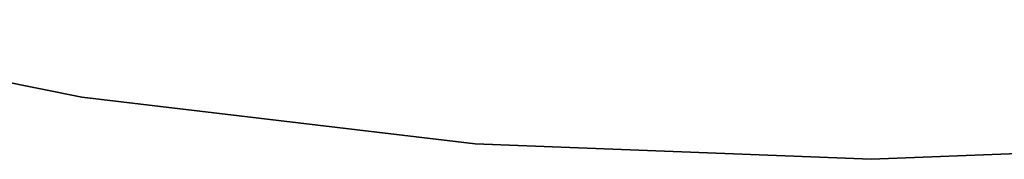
# Model space of a CAD drawing. Extents: x -189 to 189, y -189 to 189.
# Tile 147 of 256: x -6.31 to 1.01, y -37.51 to -36.47. Entities that reach past the tile are written whole.
import ezdxf

# ---------------------------------------------------------------- set-up
doc = ezdxf.new("R2010")
doc.units = 0
doc.header["$LTSCALE"] = 25.4
doc.layers.get('0').update_dxf_attribs({"linetype": 'CONTINUOUS'})

# ---------------------------------------------------------------- blocks, each defined once
blk = doc.blocks.new('CAMELEON-KENAI-C-12244_STL')
at = {"color": 0}
for p, q in [((-8.7388, -36.47, -4), (-5.8509, -37.0444, -4)), ((-5.8509, -37.0444, -2), (-8.7388, -36.47, -2)), ((-5.8509, -37.0444, -2), (-8.7388, -36.47, -2)), ((-8.7388, -36.47, -4), (-5.8509, -37.0444, -4)), ((-5.8509, -37.0444, -4), (-2.9268, -37.3905, -4)), ((-2.9268, -37.3905, -2), (-5.8509, -37.0444, -2)), ((-5.8509, -37.0444, -2), (-5.8509, -37.0444, -4)), ((-5.8509, -37.0444, -2), (-5.8509, -37.0444, -4)), ((-2.9268, -37.3905, -2), (-5.8509, -37.0444, -2)), ((-5.8509, -37.0444, -4), (-2.9268, -37.3905, -4)), ((-2.9268, -37.3905, -4), (0.0154, -37.5061, -4)), ((0.0154, -37.5061, -2), (-2.9268, -37.3905, -2)), ((-2.9268, -37.3905, -2), (-2.9268, -37.3905, -4)), ((-2.9268, -37.3905, -2), (-2.9268, -37.3905, -4)), ((0.0154, -37.5061, -2), (-2.9268, -37.3905, -2)), ((-2.9268, -37.3905, -4), (0.0154, -37.5061, -4)), ((0.0154, -37.5061, -4), (2.9577, -37.3905, -4)), ((2.9577, -37.3905, -2), (0.0154, -37.5061, -2)), ((2.9577, -37.3905, -2), (0.0154, -37.5061, -2)), ((0.0154, -37.5061, -4), (2.9577, -37.3905, -4)), ((0.0154, -37.5061, -4), (0.0154, -37.5061, -2)), ((0.0154, -37.5061, -4), (0.0154, -37.5061, -2))]:
    blk.add_line(p, q, dxfattribs=at)

msp = doc.modelspace()

# ---------------------------------------------------------------- block references
at = {"color": 0}
msp.add_blockref('CAMELEON-KENAI-C-12244_STL', (0, 0), dxfattribs=at)

doc.saveas('drawing.dxf')
